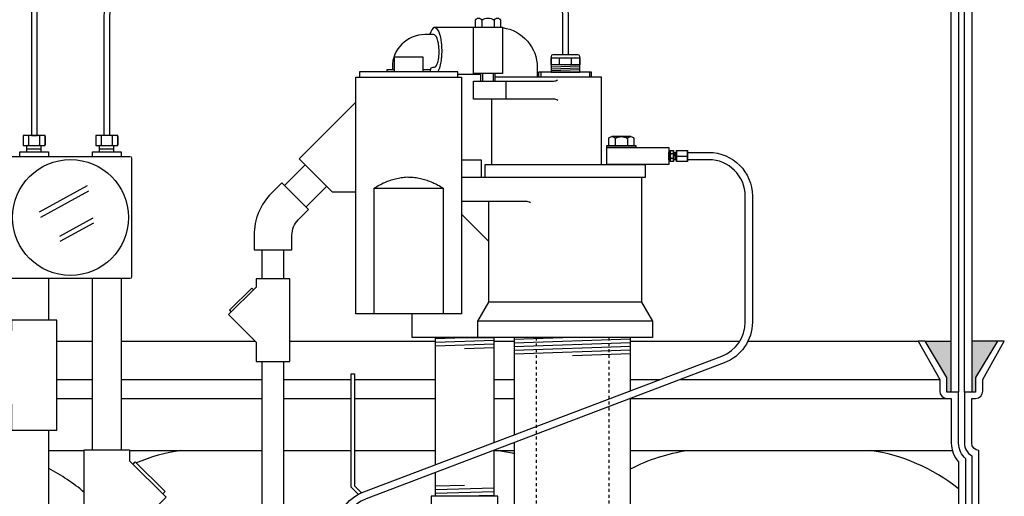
# Model space of a CAD drawing. Extents: x -169 to 7270, y -140 to 2984.
# Tile 5 of 256: x -108 to -74, y 832 to 848. Entities that reach past the tile are written whole.
import ezdxf

# ---------------------------------------------------------------- set-up
doc = ezdxf.new("R2010")
doc.units = 0
doc.header["$MEASUREMENT"] = 0
doc.linetypes.add('HIDDEN5', pattern=[0.05, 0.025, -0.025])
for name, color, linetype in [('CONDUIT', 2, 'CONTINUOUS'), ('COPPER-TUBING', 2, 'CONTINUOUS'), ('FRP-SUMP', 2, 'CONTINUOUS'), ('GALV-2-PIPE', 3, 'CONTINUOUS'), ('GALV-2-VALVE', 3, 'CONTINUOUS'), ('GALV-4-PIPE', 4, 'CONTINUOUS'), ('J-BOX', 2, 'CONTINUOUS'), ('PROBE', 2, 'CONTINUOUS'), ('SUB-PUMP', 4, 'CONTINUOUS')]:
    doc.layers.add(name, color=color, linetype=linetype)

msp = doc.modelspace()

# ---------------------------------------------------------------- hatches: boundary and pattern name
at = {"layer": 'FRP-SUMP'}
for points in [[(-75.68395, 837.39652), (-76.58395, 837.39652), (-75.83395, 836.14652), (-75.83395, 835.64652), (-75.68395, 835.64652)], [(-74.1005, 837.39652), (-74.98395, 837.39652), (-74.98395, 835.64652), (-74.8505, 835.64652), (-74.8505, 836.14652)]]:
    msp.add_hatch(color=256, dxfattribs=at).paths.add_polyline_path(points)

# ---------------------------------------------------------------- linework, layer by layer
at = {"layer": 'CONDUIT'}
for p, q in [((-97.88241, 843.4548), (-98.58951, 842.74769)), ((-97.13995, 842.71234), (-97.84705, 842.00523)), ((-99.35932, 839.53296), (-99.35932, 840.53296)), ((-98.60932, 839.53296), (-98.60932, 840.53296)), ((-106.6864, 838.12216), (-106.6864, 839.54906)), ((-105.18602, 833.6677), (-105.18602, 839.54906)), ((-104.18602, 833.6677), (-104.18602, 839.54906)), ((-99.35932, 831.7727), (-99.35932, 836.69954)), ((-98.60932, 831.7727), (-98.60932, 836.69954)), ((-106.6864, 829.89136), (-106.6864, 834.34427))]:
    msp.add_line(p, q, dxfattribs=at)
msp.add_lwpolyline([(-99.63188, 840.53296), (-98.33189, 840.53296), (-98.33189, 841.03297, -0.19891163), (-98.11222, 841.56329), (-97.75867, 841.91685), (-98.6779, 842.83608), (-99.03146, 842.48253, 0.19891237), (-99.63188, 841.03426), (-99.63188, 840.53296)], format="xyb", dxfattribs=at)
for points in [[(-99.56524, 839.25191), (-100.50807, 838.30907), (-99.56524, 837.36623), (-99.56524, 836.69954), (-98.39853, 836.69954), (-98.39853, 839.53296), (-99.56524, 839.53296)], [(-107.9642, 837.74742), (-109.22131, 836.4903), (-107.9642, 835.23318), (-107.9642, 834.34427), (-106.40859, 834.34427), (-106.40859, 838.12216), (-107.9642, 838.12216)], [(-103.90822, 833.29296), (-102.65111, 832.03585), (-103.90822, 830.77873), (-103.90822, 829.88981), (-105.46383, 829.88981), (-105.46383, 833.6677), (-103.90822, 833.6677)]]:
    msp.add_lwpolyline(points, close=True, dxfattribs=at)
for points in [[(-99.65363, 839.16351), (-99.71256, 839.22244), (-100.47861, 838.45639), (-100.41968, 838.39746)], [(-103.79037, 833.17511), (-103.7118, 833.25368), (-102.69039, 832.23227), (-102.76896, 832.1537)]]:
    msp.add_lwpolyline(points, dxfattribs=at)
at = {"layer": 'COPPER-TUBING', "color": 7}
for p, q in [((-85.36597, 843.87837), (-85.35755, 843.62837)), ((-85.2354, 843.82949), (-85.32592, 843.82949)), ((-85.17671, 843.87837), (-85.16828, 843.62837)), ((-85.2354, 843.67197), (-85.32592, 843.67197)), ((-85.10151, 843.75337), (-84.7613, 843.75337))]:
    msp.add_line(p, q, dxfattribs=at)
at = {"layer": 'COPPER-TUBING', "linetype": 'Continuous'}
msp.add_line((-85.11891, 843.87837), (-85.11891, 843.62837), dxfattribs=at)
msp.add_lwpolyline([(-82.76295, 838.05318), (-82.76295, 842.37837, 0.41421356), (-84.01295, 843.62837), (-84.74391, 843.62837), (-84.74391, 843.87837), (-84.01712, 843.87837, -0.41421356), (-82.51712, 842.37837), (-82.51712, 838.05318, -0.31159034), (-83.4851, 836.6507), (-95.77747, 831.98768, 0.31159034), (-96.58412, 830.81894), (-96.58412, 829.16662), (-96.83412, 829.16662), (-96.83412, 830.81736, -0.31159034), (-95.86614, 832.21984), (-83.5696, 836.88445, 0.31159034)], format="xyb", close=True, dxfattribs=at)
for points in [[(-85.33496, 843.87837), (-85.33496, 843.62837), (-85.38855, 843.62837), (-85.38855, 843.87837)], [(-85.11891, 843.87837), (-85.11891, 843.62837), (-85.22608, 843.62837), (-85.22608, 843.87837)], [(-85.11891, 843.94087), (-84.74391, 843.94087), (-84.74391, 843.56587), (-85.11891, 843.56587)]]:
    msp.add_lwpolyline(points, close=True, dxfattribs=at)
at = {"layer": 'COPPER-TUBING', "color": 7}
for points in [[(-85.32592, 843.94087, 0.16298639), (-85.32592, 843.82949, 0.11763439), (-85.32592, 843.67197, 0.16735506), (-85.32592, 843.56059)], [(-85.2354, 843.56059, 0.16735506), (-85.2354, 843.67197, 0.11763439), (-85.2354, 843.82949, 0.16298639), (-85.2354, 843.94087)], [(-85.10151, 843.56587, -0.18283313), (-85.10151, 843.75337, -0.18283313), (-85.10151, 843.94087)], [(-84.7613, 843.56587, 0.18283313), (-84.7613, 843.75337, 0.18283313), (-84.7613, 843.94087)]]:
    msp.add_lwpolyline(points, format="xyb", dxfattribs=at)
at = {"layer": 'COPPER-TUBING'}
msp.add_lwpolyline([(-85.22608, 843.94087), (-85.22608, 843.56059), (-85.33496, 843.56059), (-85.33496, 843.94087)], close=True, dxfattribs=at)
at = {"layer": 'FRP-SUMP', "color": 7, "linetype": 'Continuous'}
for p, q in [((-106.40859, 837.39652), (-105.18602, 837.39652)), ((-104.18602, 837.39652), (-99.59553, 837.39652)), ((-98.39853, 837.39652), (-93.4024, 837.39652)), ((-91.4024, 837.39652), (-90.69819, 837.39652)), ((-86.69819, 837.39652), (-82.94933, 837.39652)), ((-82.66849, 837.39652), (-76.82048, 837.39652)), ((-106.40859, 836.08129), (-105.18602, 836.08129)), ((-104.18602, 836.08129), (-99.35932, 836.08129)), ((-98.60932, 836.08129), (-96.2964, 836.08129)), ((-96.18703, 836.08129), (-93.4024, 836.08129)), ((-91.4024, 836.08129), (-90.69819, 836.08129)), ((-86.69819, 836.08129), (-85.68685, 836.08129)), ((-84.98616, 836.08129), (-76.08395, 836.08129)), ((-106.40859, 835.43293), (-105.18602, 835.43293)), ((-104.18602, 835.43293), (-99.35932, 835.43293)), ((-98.60932, 835.43293), (-96.2964, 835.43293)), ((-96.18703, 835.43293), (-93.4024, 835.43293)), ((-91.4024, 835.43293), (-90.69819, 835.43293)), ((-86.69819, 835.43293), (-75.83395, 835.43293))]:
    msp.add_line(p, q, dxfattribs=at)
at = {"layer": 'FRP-SUMP'}
for p, q in [((-76.58395, 837.39652), (-75.68395, 837.39652)), ((-74.1005, 837.39652), (-74.98395, 837.39652))]:
    msp.add_line(p, q, dxfattribs=at)
at = {"layer": 'FRP-SUMP', "color": 7}
for p, q in [((-106.6864, 833.64652), (-105.46383, 833.64652)), ((-103.90822, 833.64652), (-99.35932, 833.64652)), ((-98.60932, 833.64652), (-96.2964, 833.64652)), ((-96.18703, 833.64652), (-93.4024, 833.64652)), ((-91.4024, 833.64652), (-90.69819, 833.64652)), ((-86.69819, 833.64652), (-75.65047, 833.64652))]:
    msp.add_line(p, q, dxfattribs=at)
at = {"layer": 'FRP-SUMP'}
for points in [[(-75.43395, 849.34197), (-75.43395, 835.64652), (-75.68395, 835.64652), (-75.68395, 849.34197, 0.29672907)], [(-74.98395, 849.34197), (-74.98395, 835.64652), (-75.23395, 835.64652), (-75.23395, 849.34197, 0.29672907)], [(-74.73395, 814.64884), (-74.73395, 833.64652), (-74.73395, 833.64652, -0.41421356), (-74.98395, 833.89652), (-74.98395, 835.43293), (-74.8505, 835.43293, 0.41421356), (-74.6005, 835.68293), (-74.6005, 836.08129), (-73.86397, 837.39652), (-74.1005, 837.39652), (-74.8505, 836.14652), (-74.8505, 835.64652), (-74.98395, 835.64652), (-75.23395, 835.64652), (-75.23395, 835.64652), (-75.23395, 835.64652), (-75.23395, 835.64652), (-75.23395, 835.64652), (-75.23395, 833.89652, 0.26794919), (-74.98395, 833.46351), (-74.98395, 814.83185, 0.26794919)]]:
    msp.add_lwpolyline(points, format="xyb", dxfattribs=at)
msp.add_lwpolyline([(-75.43395, 811.64884), (-75.43395, 814.39884, -0.22167085), (-75.18395, 814.93503), (-75.18395, 833.36033, -0.22167085), (-75.43395, 833.89652), (-75.43395, 835.64652), (-75.68395, 835.64652), (-75.83395, 835.64652), (-75.83395, 836.14652), (-76.58395, 837.39652), (-76.82048, 837.39652), (-76.08395, 836.08129), (-76.08395, 835.68293, 0.41421356), (-75.83395, 835.43293), (-75.68395, 835.43293), (-75.68395, 833.89652, 0.18776323), (-75.43395, 833.25426), (-75.43395, 815.0411, 0.18776323), (-75.68395, 814.39884), (-75.68395, 811.64884), (-75.43395, 811.64884)], format="xyb", close=True, dxfattribs=at)
at = {"layer": 'FRP-SUMP', "color": 7}
for points in [[(-102.14668, 833.64652, 0.06265937), (-103.67698, 833.21885, 0.06265937)], [(-91.23547, 833.64652, -0.02150268), (-90.69819, 833.54299, -0.02150268)], [(-86.69819, 833.01784, -0.08149294), (-84.73547, 833.64652)], [(-105.46383, 832.2043, 0.05790471), (-106.6864, 833.01909, 0.05790471)]]:
    msp.add_lwpolyline(points, format="xyb", dxfattribs=at)
msp.add_arc((-79.40124, 827.35102), 6.36447, 51.438905, 81.557052, dxfattribs=at)
at = {"layer": 'GALV-2-PIPE', "color": 7}
for p, q in [((-93.4024, 837.48983), (-92.4024, 837.52108)), ((-93.4024, 837.36483), (-91.4024, 837.42733)), ((-93.4024, 837.23983), (-91.4024, 837.30233)), ((-92.4024, 837.14608), (-91.4024, 837.17733)), ((-92.4024, 832.4452), (-93.4024, 832.41395)), ((-91.4024, 832.35145), (-93.4024, 832.28895)), ((-91.4024, 832.22645), (-93.4024, 832.16395)), ((-91.4024, 832.10145), (-92.4024, 832.0702))]:
    msp.add_line(p, q, dxfattribs=at)
at = {"layer": 'GALV-2-PIPE', "linetype": 'Continuous'}
for points in [[(-93.4024, 833.15445), (-93.4024, 837.52108), (-91.4024, 837.52108), (-91.4024, 833.91313)], [(-91.4024, 833.64733), (-91.4024, 832.0702), (-93.4024, 832.0702), (-93.4024, 832.88864)]]:
    msp.add_lwpolyline(points, dxfattribs=at)
at = {"layer": 'GALV-2-VALVE', "linetype": 'Continuous'}
for points in [[(-96.0504, 832.13529), (-96.2964, 832.3813), (-96.2964, 836.2752), (-96.18703, 836.2752), (-96.18703, 832.4266), (-95.94691, 832.18648)], [(-91.25563, 832.0702), (-93.54917, 832.0702), (-93.54917, 831.33846), (-91.25563, 831.33846), (-91.25563, 832.0702)]]:
    msp.add_lwpolyline(points, dxfattribs=at)
at = {"layer": 'GALV-4-PIPE', "color": 7}
for p, q in [((-88.69819, 837.52108), (-90.69819, 837.45371)), ((-86.69819, 837.46337), (-90.69819, 837.32864)), ((-86.69819, 837.3383), (-90.69819, 837.20357)), ((-86.69819, 837.21323), (-90.69819, 837.0785)), ((-86.69819, 837.08816), (-90.69819, 836.95343)), ((-86.69819, 836.96309), (-88.69819, 836.89572))]:
    msp.add_line(p, q, dxfattribs=at)
at = {"layer": 'GALV-4-PIPE'}
for points in [[(-86.69819, 835.69764), (-86.69819, 837.52108), (-90.69819, 837.52108), (-90.69819, 834.18027)], [(-90.69819, 833.91447), (-90.69819, 814.14887), (-86.69819, 814.14887), (-86.69819, 835.43184)]]:
    msp.add_lwpolyline(points, dxfattribs=at)
at = {"layer": 'J-BOX', "color": 7}
for p, q in [((-107.00038, 841.83634), (-105.34799, 842.74169)), ((-106.95481, 841.65497), (-105.30242, 842.56032)), ((-106.29946, 841.00768), (-105.1601, 841.63194)), ((-106.28817, 840.82631), (-105.13027, 841.46073))]:
    msp.add_line(p, q, dxfattribs=at)
at = {"layer": 'J-BOX'}
msp.add_lwpolyline([(-108.03058, 839.60462), (-108.03058, 843.68225, -0.41421356), (-107.97503, 843.73781), (-103.89739, 843.73781, -0.41421356), (-103.84184, 843.68225), (-103.84184, 839.60462, -0.41421356), (-103.89739, 839.54906), (-107.97503, 839.54906, -0.41421356)], format="xyb", close=True, dxfattribs=at)
msp.add_circle((-105.93621, 841.64344), 1.98948, dxfattribs=at)
at = {"layer": 'PROBE', "color": 8}
for p, q in [((-88.9381, 846.88677), (-89.42989, 846.8702)), ((-88.4463, 846.84087), (-89.42989, 846.80774)), ((-88.4463, 846.77411), (-89.42989, 846.74098)), ((-88.4463, 846.71165), (-89.42989, 846.67852)), ((-88.4463, 846.64904), (-88.9381, 846.63248))]:
    msp.add_line(p, q, dxfattribs=at)
at = {"layer": 'PROBE', "color": 7}
for p, q in [((-89.1418, 846.91087), (-89.1418, 847.10027)), ((-88.73439, 846.91087), (-88.73439, 847.10027)), ((-107.43587, 844.00507), (-106.94702, 844.00507)), ((-104.94054, 844.00507), (-104.45169, 844.00507))]:
    msp.add_line(p, q, dxfattribs=at)
at = {"layer": 'PROBE'}
for p, q in [((-107.43587, 843.89946), (-107.43587, 844.11067)), ((-106.94702, 843.89946), (-106.94702, 844.11067)), ((-104.94054, 843.89946), (-104.94054, 844.11067)), ((-104.45169, 843.89946), (-104.45169, 844.11067))]:
    msp.add_line(p, q, dxfattribs=at)
for points in [[(-96.59732, 863.54999), (-96.59732, 863.54999), (-96.59732, 863.74083, 0.41421356), (-98.28482, 865.42833), (-100.55964, 865.42833, 0.1316525), (-102.05964, 865.0264), (-105.7751, 862.88128, 0.26794919), (-107.2751, 860.28321), (-107.2751, 844.46086), (-107.0876, 844.46086), (-107.0876, 860.17495, -0.26794919), (-105.5876, 862.77303), (-102.0094, 864.8389, -0.1316525), (-100.5094, 865.24083), (-98.28482, 865.24083, -0.41421356), (-96.78482, 863.74083), (-96.78482, 863.54999)], [(-104.78482, 844.46086), (-104.78482, 848.57327, -0.40047434), (-102.54972, 850.66702), (-90.9381, 850.66702, -0.41421356), (-88.84435, 848.57327), (-88.84435, 847.23138), (-89.03185, 847.23138), (-89.03185, 848.57327, 0.41421356), (-90.9381, 850.47952), (-102.54972, 850.47952, 0.39914995), (-104.59732, 848.57327), (-104.59732, 844.46086)]]:
    msp.add_lwpolyline(points, format="xyb", close=True, dxfattribs=at)
msp.add_lwpolyline([(-88.4463, 846.63248), (-88.4463, 847.16888, 0.41421356), (-88.5088, 847.23138), (-89.36739, 847.23138, 0.41421356), (-89.42989, 847.16888), (-89.42989, 846.63248), (-88.4463, 846.63248)], format="xyb", dxfattribs=at)
at = {"layer": 'PROBE', "color": 7}
for points in [[(-88.4463, 847.10027, 0.16735506), (-88.73439, 847.10027, 0.11763439), (-89.1418, 847.10027, 0.16298639), (-89.42989, 847.10027)], [(-89.42989, 846.91087, 0.16298639), (-89.1418, 846.91087, 0.11763439), (-88.73439, 846.91087, 0.16735506), (-88.4463, 846.91087)], [(-107.53536, 844.46086, 0.41421356), (-107.56661, 844.42961), (-107.56661, 844.14192, 0.41421356), (-107.53536, 844.11067)], [(-107.40775, 844.46086, -0.41421356), (-107.3765, 844.42961), (-107.3765, 844.14192, -0.41421356), (-107.40775, 844.11067)], [(-107.34525, 844.46086, 0.41421356), (-107.3765, 844.42961), (-107.3765, 844.14192, 0.41421356), (-107.34525, 844.11067)], [(-107.02754, 844.46086, -0.41421356), (-106.99629, 844.42961), (-106.99629, 844.14192, -0.41421356), (-107.02754, 844.11067)], [(-106.96504, 844.46086, 0.41421356), (-106.99629, 844.42961), (-106.99629, 844.14192, 0.41421356), (-106.96504, 844.11067)], [(-106.83743, 844.46086, -0.41421356), (-106.80618, 844.42961), (-106.80618, 844.14192, -0.41421356), (-106.83743, 844.11067)], [(-105.04003, 844.46086, 0.41421356), (-105.07128, 844.42961), (-105.07128, 844.14192, 0.41421356), (-105.04003, 844.11067)], [(-104.91243, 844.46086, -0.41421356), (-104.88118, 844.42961), (-104.88118, 844.14192, -0.41421356), (-104.91243, 844.11067)], [(-104.84993, 844.46086, 0.41421356), (-104.88118, 844.42961), (-104.88118, 844.14192, 0.41421356), (-104.84993, 844.11067)], [(-104.53221, 844.46086, -0.41421356), (-104.50096, 844.42961), (-104.50096, 844.14192, -0.41421356), (-104.53221, 844.11067)], [(-104.46971, 844.46086, 0.41421356), (-104.50096, 844.42961), (-104.50096, 844.14192, 0.41421356), (-104.46971, 844.11067)], [(-104.34211, 844.46086, -0.41421356), (-104.31086, 844.42961), (-104.31086, 844.14192, -0.41421356), (-104.34211, 844.11067)]]:
    msp.add_lwpolyline(points, format="xyb", dxfattribs=at)
at = {"layer": 'PROBE'}
for points in [[(-89.42989, 847.12366), (-88.4463, 847.12366), (-88.4463, 846.88677), (-89.42989, 846.88677)], [(-106.80618, 844.46086), (-107.56661, 844.46086), (-107.56661, 844.11067), (-106.80618, 844.11067)], [(-104.31086, 844.46086), (-105.07128, 844.46086), (-105.07128, 844.11067), (-104.31086, 844.11067)]]:
    msp.add_lwpolyline(points, close=True, dxfattribs=at)
for points in [[(-107.67819, 843.74196), (-107.67819, 843.89946), (-106.6946, 843.89946), (-106.6946, 843.73781)], [(-105.17782, 843.74196), (-105.17782, 843.89946), (-104.19423, 843.89946), (-104.19423, 843.73781)]]:
    msp.add_lwpolyline(points, dxfattribs=at)
at = {"layer": 'PROBE', "linetype": 'Continuous'}
for centre in [(-106.83743, 844.14192), (-104.34211, 844.14192)]:
    msp.add_arc(centre, 0.03125, 270, 360, dxfattribs=at)
at = {"layer": 'SUB-PUMP', "color": 3, "linetype": 'Continuous'}
for p, q in [((-91.81328, 848.42417), (-91.81328, 848.17457)), ((-91.38026, 848.42417), (-91.38026, 848.17457)), ((-93.57318, 846.70857), (-93.82318, 846.70857)), ((-91.84677, 846.55457), (-92.63568, 846.55457)), ((-91.84677, 846.32857), (-91.84677, 846.58457)), ((-91.34677, 846.32857), (-91.34677, 846.58457)), ((-90.97304, 845.70857), (-90.97304, 846.32857)), ((-91.46408, 843.45857), (-91.46408, 845.70857)), ((-87.2339, 844.36027), (-87.2339, 844.11067)), ((-86.80089, 844.36027), (-86.80089, 844.11067)), ((-92.51068, 841.75757), (-91.56818, 840.81507))]:
    msp.add_line(p, q, dxfattribs=at)
at = {"layer": 'SUB-PUMP', "color": 2, "linetype": 'Continuous'}
for p, q in [((-91.77977, 846.32857), (-91.77977, 846.58457)), ((-91.41377, 846.32857), (-91.41377, 846.58457)), ((-89.78418, 846.63248), (-89.78418, 846.45857)), ((-88.11219, 846.63248), (-88.11219, 846.45857)), ((-86.69264, 844.42267), (-87.34216, 844.42267))]:
    msp.add_line(p, q, dxfattribs=at)
at = {"layer": 'SUB-PUMP', "linetype": 'Continuous'}
for p, q in [((-86.32819, 840.74607), (-86.32176, 840.74607)), ((-86.32819, 838.73926), (-91.56818, 838.73926)), ((-85.94819, 838.08108), (-91.94818, 838.08108))]:
    msp.add_line(p, q, dxfattribs=at)
at = {"layer": 'SUB-PUMP', "color": 1, "linetype": 'HIDDEN5'}
for p, q in [((-89.94819, 837.52108), (-89.94819, 716.14884)), ((-87.44819, 837.52108), (-87.44819, 716.14884))]:
    msp.add_line(p, q, dxfattribs=at)
at = {"layer": 'SUB-PUMP', "color": 3, "linetype": 'Continuous'}
for points in [[(-93.42488, 848.17243), (-93.42983, 848.1733), (-93.48395, 848.14452), (-93.53013, 848.08691), (-93.56607, 848.01582), (-93.59264, 847.94326), (-93.59796, 847.92457)], [(-93.43148, 848.17243), (-93.42653, 848.1733), (-93.37241, 848.14452), (-93.32624, 848.08691), (-93.29029, 848.01582), (-93.26372, 847.94326), (-93.24447, 847.87563), (-93.23053, 847.81517), (-93.22032, 847.76204), (-93.21275, 847.7155), (-93.20704, 847.67457), (-93.20267, 847.63833), (-93.19927, 847.60594), (-93.19661, 847.5767), (-93.19451, 847.55005), (-93.19283, 847.5255), (-93.19149, 847.50268), (-93.19042, 847.48125), (-93.18958, 847.46094), (-93.18893, 847.44153), (-93.18844, 847.42279), (-93.18809, 847.40457), (-93.18788, 847.38668), (-93.18779, 847.36898), (-93.18782, 847.35132), (-93.18797, 847.33354), (-93.18825, 847.31551), (-93.18867, 847.29705), (-93.18923, 847.278), (-93.18998, 847.25817), (-93.19093, 847.23733), (-93.19212, 847.21524), (-93.19362, 847.1916), (-93.1955, 847.16605), (-93.19786, 847.13817), (-93.20086, 847.10744), (-93.20471, 847.07321), (-93.2097, 847.03474), (-93.21626, 846.99113), (-93.22503, 846.94141), (-93.23694, 846.88467), (-93.25331, 846.82052), (-93.27595, 846.74993), (-93.30699, 846.67697), (-93.3239, 846.64606)], [(-93.42748, 848.17457), (-91.09677, 848.17457), (-91.09677, 846.58457), (-92.09677, 846.58457)], [(-92.09677, 846.55457), (-92.09677, 848.17457)], [(-93.82318, 846.64607), (-93.82318, 847.14607), (-94.82318, 847.14607), (-94.82318, 846.64607)], [(-92.63568, 846.45857), (-92.63568, 846.64607), (-96.01068, 846.64607), (-96.01068, 846.45857)], [(-94.82318, 846.70857), (-95.07318, 846.70857), (-95.07318, 846.64607)], [(-88.03719, 846.45857), (-88.03719, 846.63248), (-89.85919, 846.63248), (-89.85919, 846.45857)], [(-87.69819, 843.45857), (-87.69819, 846.45857), (-91.34677, 846.45857)], [(-96.13568, 842.50905), (-96.93666, 842.50904), (-98.0857, 843.65809), (-96.13568, 845.60811)], [(-87.51291, 844.04817), (-85.38855, 844.04817), (-85.38855, 843.45857), (-87.51291, 843.45857), (-87.51291, 844.04817)], [(-91.82318, 843.02107), (-91.82318, 843.61507), (-92.51068, 843.61507)], [(-91.94818, 837.52108), (-94.19818, 837.52108), (-94.19818, 838.33357)]]:
    msp.add_lwpolyline(points, dxfattribs=at)
for points in [[(-92.02978, 848.17456), (-92.02978, 848.42417, -0.57642433), (-91.81328, 848.42417, -0.28821354), (-91.38026, 848.42417, -0.57642486), (-91.16376, 848.42417), (-91.16376, 848.17456)], [(-91.09677, 848.1618, -0.37487613), (-89.90408, 846.79456), (-89.90408, 846.45856)], [(-89.19948, 845.66336, 0.15391481), (-89.34287, 845.70857), (-92.09677, 845.70857), (-92.09677, 846.32857), (-89.34287, 846.32857, 0.15391517), (-89.19948, 846.37378)], [(-87.45041, 844.11067), (-87.45041, 844.36027, -0.57642433), (-87.2339, 844.36027, -0.28821354), (-86.80089, 844.36027, -0.57642486), (-86.58439, 844.36027), (-86.58439, 844.11067)]]:
    msp.add_lwpolyline(points, format="xyb", dxfattribs=at)
at = {"layer": 'SUB-PUMP', "color": 2, "linetype": 'Continuous'}
msp.add_lwpolyline([(-93.57318, 846.64607), (-93.57318, 846.71082, -0.41421356), (-93.47943, 846.80457), (-93.44065, 846.80457), (-93.43091, 846.80564), (-93.39391, 846.82632), (-93.36283, 846.8668), (-93.339, 846.91646), (-93.32168, 846.96699), (-93.30935, 847.01402), (-93.30058, 847.056), (-93.29429, 847.09288), (-93.28973, 847.12516), (-93.28636, 847.15352), (-93.28386, 847.17864), (-93.28199, 847.20108), (-93.28057, 847.22132), (-93.27949, 847.23978), (-93.27869, 847.25677), (-93.27809, 847.27257), (-93.27766, 847.28739), (-93.27737, 847.30144), (-93.2772, 847.31487), (-93.27713, 847.32783), (-93.27716, 847.34043), (-93.27727, 847.3528), (-93.27746, 847.36503), (-93.27773, 847.37724), (-93.27809, 847.38953), (-93.27854, 847.40199), (-93.2791, 847.41474), (-93.27976, 847.4279), (-93.28056, 847.4416), (-93.28152, 847.45599), (-93.28266, 847.47124), (-93.28404, 847.48756), (-93.2857, 847.50519), (-93.28774, 847.52443), (-93.29026, 847.54563), (-93.29341, 847.56923), (-93.29741, 847.59575), (-93.30257, 847.6258), (-93.30935, 847.66004), (-93.3184, 847.69909), (-93.33064, 847.7432), (-93.3473, 847.79166), (-93.36981, 847.84165), (-93.39917, 847.8868), (-93.43485, 847.9172), (-93.46494, 847.92457), (-93.76318, 847.92457, 0.41421341), (-94.88318, 846.80457), (-94.88318, 846.70857)], format="xyb", dxfattribs=at)
at = {"layer": 'SUB-PUMP', "linetype": 'Continuous'}
msp.add_lwpolyline([(-92.51068, 846.45857), (-92.51068, 838.33357), (-96.13568, 838.33357), (-96.13568, 846.45857)], close=True, dxfattribs=at)
at = {"layer": 'SUB-PUMP', "color": 3, "linetype": 'Continuous'}
msp.add_lwpolyline([(-87.51291, 844.11067), (-86.52189, 844.11067), (-86.52189, 844.04817), (-87.51291, 844.04817)], close=True, dxfattribs=at)
at = {"layer": 'SUB-PUMP', "linetype": 'Continuous'}
for points in [[(-91.69818, 843.02107), (-91.69818, 843.45857), (-86.19819, 843.45857), (-86.19819, 843.02107), (-92.51068, 843.02107)], [(-86.32819, 843.02107), (-86.32819, 838.73926), (-85.94819, 838.08108), (-85.94819, 837.52108), (-91.94818, 837.52108), (-91.94818, 838.08108), (-91.56818, 838.73925), (-91.56818, 842.19507)]]:
    msp.add_lwpolyline(points, dxfattribs=at)
at = {"layer": 'SUB-PUMP', "color": 5, "linetype": 'Continuous'}
msp.add_lwpolyline([(-93.14228, 842.64657), (-93.18464, 842.67693), (-93.22963, 842.69901), (-93.27293, 842.7264), (-93.31831, 842.74723), (-93.36139, 842.77531), (-93.4071, 842.79513), (-93.45266, 842.81539), (-93.49793, 842.8366), (-93.54372, 842.85614), (-93.58984, 842.87468), (-93.63625, 842.89226), (-93.68298, 842.90886), (-93.73003, 842.92445), (-93.77742, 842.93895), (-93.82511, 842.95252), (-93.87312, 842.96509), (-93.92156, 842.97628), (-93.97018, 842.98694), (-94.02017, 842.99328), (-94.06963, 843.00128), (-94.11891, 843.00984), (-94.16824, 843.01824), (-94.22054, 843.0173), (-94.32318, 843.02157), (-94.37621, 843.0248), (-94.42607, 843.01806), (-94.47752, 843.01635), (-94.5269, 843.00808), (-94.57811, 843.00562), (-94.62696, 842.99568), (-94.67584, 842.98586), (-94.7248, 842.9763), (-94.7732, 842.96497), (-94.82125, 842.95253), (-94.86896, 842.93902), (-94.91633, 842.92446), (-94.96338, 842.90886), (-95.01006, 842.89212), (-95.05654, 842.87472), (-95.10269, 842.8563), (-95.14844, 842.83662), (-95.19414, 842.8168), (-95.23827, 842.79202), (-95.28343, 842.77048), (-95.32874, 842.74941), (-95.37417, 842.72873), (-95.41649, 842.69823), (-95.50408, 842.64657)], dxfattribs=at)
msp.add_lwpolyline([(-95.50408, 838.33357), (-95.50408, 842.64657), (-93.14228, 842.64657), (-93.14228, 838.33357)], close=True, dxfattribs=at)
at = {"layer": 'SUB-PUMP', "linetype": 'Continuous'}
msp.add_lwpolyline([(-90.1426, 842.14661, 0.15963894), (-90.29053, 842.19507), (-92.51068, 842.19507)], format="xyb", dxfattribs=at)

doc.saveas('drawing.dxf')
